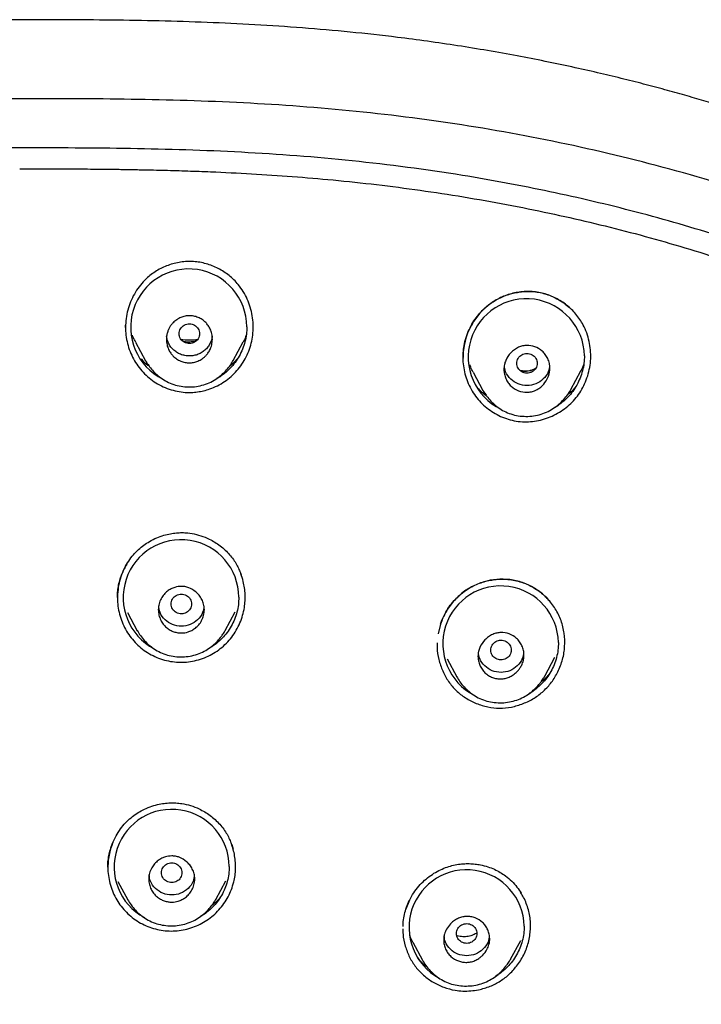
# Model space of a CAD drawing. Header units: millimetres. Extents: x 8 to 1937, y 12 to 2736.
# Tile 78 of 135: x 726 to 753, y 1878 to 1916. Entities that reach past the tile are written whole.
import ezdxf

# ---------------------------------------------------------------- set-up
doc = ezdxf.new("R2010")
doc.units = ezdxf.units.MM

msp = doc.modelspace()

# ---------------------------------------------------------------- linework, layer by layer
at = {"color": 7, "linetype": 'Continuous', "lineweight": 30}
for p, q in [((730.535, 1904.256), (730.531, 1904.353)), ((730.536, 1904.355), (730.539, 1904.263)), ((734.752, 1902.968), (735.141, 1903.697)), ((730.93, 1903.683), (731.316, 1902.959)), ((747.953, 1901.828), (748.346, 1902.565)), ((744.133, 1902.514), (744.515, 1901.797)), ((744.519, 1901.8), (744.515, 1901.807)), ((730.221, 1893.699), (730.22, 1893.833)), ((730.614, 1893.121), (730.998, 1892.4)), ((734.439, 1892.412), (734.828, 1893.14)), ((742.856, 1892.661), (742.766, 1892.286)), ((746.94, 1890.631), (747.334, 1891.369)), ((743.116, 1891.308), (743.497, 1890.594)), ((729.846, 1883.155), (729.851, 1883.365)), ((730.237, 1882.603), (730.621, 1881.884)), ((734.067, 1881.897), (734.456, 1882.625)), ((741.641, 1881.864), (741.506, 1881.514)), ((741.772, 1880.228), (742.152, 1879.516)), ((745.601, 1879.557), (745.995, 1880.296)), ((742.035, 1879.526), (741.97, 1879.599))]:
    msp.add_line(p, q, dxfattribs=at)
for centre, radius, start, end in [((733.01, 1904.274), 2.273, 0.3391, 243.4968), ((746.215, 1903.108), 2.273, 1.1175, 243.9598), ((733.034, 1905.749), 1.975, 260.3156, 279.732), ((746.238, 1904.543), 1.975, 261.5997, 274.5189), ((732.707, 1893.699), 2.262, 0.3811, 242.3916), ((745.211, 1891.891), 2.262, 1.2729, 242.7834), ((732.343, 1883.167), 2.251, 0.3752, 241.6722), ((743.879, 1880.802), 2.253, 1.2597, 241.6579)]:
    msp.add_arc(centre, radius, start, end, dxfattribs=at)
for points, knots in [([(770, 1904.035), (769.953, 1904.082), (769.867, 1904.168), (769.75, 1904.282), (769.653, 1904.376), (769.567, 1904.459), (769.482, 1904.539), (769.354, 1904.66), (769.178, 1904.822), (768.934, 1905.041), (768.659, 1905.283), (768.348, 1905.547), (767.971, 1905.857), (767.52, 1906.214), (766.984, 1906.618), (766.401, 1907.038), (765.793, 1907.454), (765.164, 1907.864), (764.516, 1908.266), (763.826, 1908.673), (763.098, 1909.082), (762.353, 1909.479), (761.614, 1909.854), (760.903, 1910.197), (760.221, 1910.513), (759.568, 1910.803), (758.947, 1911.068), (758.362, 1911.309), (757.814, 1911.527), (757.307, 1911.722), (756.841, 1911.897), (756.416, 1912.052), (756.029, 1912.19), (755.599, 1912.34), (755.099, 1912.51), (754.498, 1912.707), (753.848, 1912.913), (753.149, 1913.125), (752.406, 1913.342), (751.619, 1913.561), (750.789, 1913.782), (749.91, 1914.004), (748.975, 1914.227), (747.985, 1914.449), (746.937, 1914.67), (745.837, 1914.884), (744.696, 1915.088), (743.529, 1915.278), (742.351, 1915.451), (740.948, 1915.634), (739.318, 1915.815), (737.459, 1915.978), (735.596, 1916.101), (733.728, 1916.189), (731.858, 1916.246), (729.984, 1916.278), (728.109, 1916.292), (726.287, 1916.293), (724.517, 1916.291), (722.8, 1916.278), (721.082, 1916.249), (719.365, 1916.199), (717.667, 1916.126), (715.995, 1916.025), (714.354, 1915.896), (712.733, 1915.736), (711.124, 1915.545), (709.526, 1915.321), (707.942, 1915.064), (706.382, 1914.777), (704.848, 1914.461), (703.339, 1914.118), (701.856, 1913.747), (700.527, 1913.385), (699.356, 1913.041), (698.348, 1912.726), (697.383, 1912.407), (696.46, 1912.084), (695.581, 1911.76), (694.83, 1911.469), (694.199, 1911.214), (693.679, 1910.997), (693.177, 1910.781), (692.695, 1910.568), (692.227, 1910.354), (691.76, 1910.135), (691.26, 1909.893), (690.715, 1909.62), (690.125, 1909.313), (689.508, 1908.978), (688.865, 1908.614), (688.199, 1908.218), (687.51, 1907.788), (686.802, 1907.322), (686.164, 1906.876), (685.611, 1906.471), (685.161, 1906.126), (684.747, 1905.796), (684.369, 1905.484), (684.061, 1905.219), (683.814, 1905.002), (683.622, 1904.828), (683.436, 1904.658), (683.243, 1904.476), (683.027, 1904.269), (682.874, 1904.117), (682.793, 1904.036)], [0, 0, 0, 0, 0.002176, 0.003954, 0.005337, 0.00658, 0.007851, 0.009151, 0.012326, 0.015658, 0.019829, 0.024252, 0.028962, 0.03572, 0.042994, 0.050783, 0.059085, 0.066931, 0.075186, 0.083851, 0.092924, 0.10227, 0.111246, 0.119772, 0.127847, 0.135605, 0.142896, 0.14972, 0.156077, 0.161967, 0.167296, 0.172176, 0.176605, 0.180584, 0.18688, 0.1937, 0.201044, 0.208912, 0.217303, 0.226054, 0.235312, 0.245074, 0.255341, 0.266339, 0.277864, 0.289915, 0.30249, 0.315284, 0.328087, 0.3409, 0.360938, 0.380995, 0.401072, 0.421169, 0.441288, 0.461424, 0.481585, 0.501766, 0.520198, 0.538651, 0.557127, 0.575629, 0.594045, 0.611937, 0.629638, 0.647146, 0.664459, 0.681924, 0.699188, 0.716252, 0.733115, 0.74977, 0.766225, 0.782479, 0.794285, 0.805669, 0.816626, 0.827157, 0.837262, 0.84694, 0.853218, 0.859303, 0.865194, 0.870891, 0.876396, 0.881851, 0.88761, 0.894402, 0.901591, 0.909179, 0.917164, 0.925547, 0.934329, 0.943511, 0.953081, 0.959651, 0.965808, 0.97155, 0.976874, 0.981785, 0.984778, 0.987593, 0.990231, 0.992987, 0.996243, 1, 1, 1, 1]), ([(775.421, 1810.937), (775.882, 1812.165), (776.801, 1814.61), (777.784, 1818.38), (778.559, 1822.161), (779.143, 1825.953), (779.629, 1830.139), (779.984, 1834.718), (780.194, 1839.683), (780.289, 1845.231), (780.279, 1851.36), (780.267, 1858.09), (780.164, 1864.839), (779.844, 1871.617), (779.3, 1877.273), (778.63, 1881.796), (777.965, 1885.193), (777.086, 1888.577), (775.93, 1891.922), (774.513, 1894.999), (772.835, 1897.762), (770.942, 1900.177), (768.732, 1902.323), (766.293, 1904.177), (763.711, 1905.775), (760.59, 1907.378), (756.904, 1908.899), (752.654, 1910.268), (748.338, 1911.351), (743.972, 1912.178), (739.571, 1912.746), (735.16, 1913.071), (730.767, 1913.198), (726.396, 1913.208), (722.026, 1913.196), (717.633, 1913.068), (713.222, 1912.746), (708.821, 1912.179), (704.455, 1911.351), (700.139, 1910.27), (695.89, 1908.899), (692.203, 1907.378), (689.082, 1905.776), (686.5, 1904.179), (684.061, 1902.323), (681.851, 1900.179), (679.957, 1897.763), (678.28, 1894.999), (676.862, 1891.922), (675.707, 1888.578), (674.828, 1885.194), (674.162, 1881.796), (673.492, 1877.273), (672.948, 1871.617), (672.629, 1864.839), (672.526, 1858.09), (672.514, 1851.36), (672.504, 1844.78), (672.627, 1838.327), (672.974, 1832.002), (673.552, 1826.543), (674.271, 1821.958), (675.041, 1818.245), (676.015, 1814.544), (676.918, 1812.143), (677.372, 1810.937)], [0, 0, 0, 0, 0.01422, 0.028301, 0.042283, 0.056188, 0.070046, 0.088148, 0.106186, 0.124159, 0.148558, 0.172923, 0.197399, 0.221993, 0.24671, 0.259145, 0.27167, 0.284302, 0.297067, 0.309991, 0.320883, 0.3319, 0.342924, 0.353811, 0.364567, 0.375221, 0.391058, 0.40678, 0.422432, 0.438055, 0.453668, 0.469227, 0.484683, 0.500001, 0.515318, 0.530774, 0.546334, 0.561944, 0.577571, 0.59322, 0.608942, 0.624779, 0.635434, 0.646191, 0.657076, 0.668103, 0.679114, 0.690014, 0.702933, 0.7157, 0.728331, 0.740856, 0.753291, 0.778008, 0.802602, 0.827078, 0.851444, 0.875842, 0.898728, 0.921719, 0.944802, 0.958463, 0.9722, 0.986034, 1, 1, 1, 1]), ([(774.029, 1811.059), (774.405, 1812.046), (775.156, 1814.02), (776.018, 1817.06), (776.732, 1820.13), (777.303, 1823.225), (777.763, 1826.333), (778.197, 1830.046), (778.546, 1834.365), (778.768, 1839.286), (778.869, 1844.431), (778.874, 1849.796), (778.859, 1855.385), (778.801, 1860.977), (778.629, 1866.574), (778.274, 1872.171), (777.771, 1876.823), (777.206, 1880.529), (776.678, 1883.295), (776.02, 1886.039), (775.205, 1888.748), (774.198, 1891.399), (773.069, 1893.752), (771.852, 1895.795), (770.603, 1897.542), (769.188, 1899.168), (767.444, 1900.816), (765.342, 1902.424), (762.891, 1903.956), (760.154, 1905.378), (757.141, 1906.675), (753.864, 1907.831), (750.525, 1908.797), (747.139, 1909.593), (743.434, 1910.284), (739.408, 1910.813), (735.073, 1911.14), (730.734, 1911.272), (726.397, 1911.286), (722.06, 1911.271), (717.719, 1911.138), (713.384, 1910.813), (709.358, 1910.284), (705.653, 1909.594), (702.268, 1908.798), (698.929, 1907.83), (695.653, 1906.674), (692.639, 1905.379), (689.902, 1903.956), (687.451, 1902.424), (685.35, 1900.815), (683.605, 1899.169), (682.192, 1897.542), (680.942, 1895.795), (679.726, 1893.751), (678.596, 1891.399), (677.589, 1888.748), (676.774, 1886.04), (676.116, 1883.295), (675.588, 1880.529), (675.023, 1876.824), (674.52, 1872.171), (674.165, 1866.575), (673.992, 1860.978), (673.935, 1855.385), (673.92, 1849.796), (673.925, 1844.506), (674.019, 1839.51), (674.223, 1834.813), (674.582, 1830.12), (675.062, 1826.021), (675.612, 1822.517), (676.175, 1819.603), (676.868, 1816.712), (677.697, 1813.849), (678.408, 1811.989), (678.764, 1811.059)], [0, 0, 0, 0, 0.011709, 0.0234, 0.035079, 0.046745, 0.058401, 0.070053, 0.08835, 0.106637, 0.124908, 0.145647, 0.166375, 0.187119, 0.207887, 0.228673, 0.249479, 0.259892, 0.270315, 0.28075, 0.291198, 0.301658, 0.31213, 0.319994, 0.327864, 0.335737, 0.343609, 0.354092, 0.364563, 0.37502, 0.38755, 0.400066, 0.41258, 0.425091, 0.437599, 0.45323, 0.468841, 0.484431, 0.499999, 0.515569, 0.531166, 0.546782, 0.562408, 0.574915, 0.587424, 0.599934, 0.612454, 0.624987, 0.635443, 0.645912, 0.656393, 0.664263, 0.672136, 0.680006, 0.687871, 0.698343, 0.708803, 0.71925, 0.729685, 0.740108, 0.750521, 0.771326, 0.792113, 0.81288, 0.833624, 0.854353, 0.875091, 0.892532, 0.909986, 0.927451, 0.944927, 0.955919, 0.966921, 0.977933, 0.988958, 1, 1, 1, 1]), ([(726.396, 1910.466), (726.625, 1910.465), (727.063, 1910.465), (727.693, 1910.464), (728.269, 1910.462), (728.792, 1910.458), (729.26, 1910.454), (729.65, 1910.45), (729.969, 1910.447), (730.229, 1910.443), (730.472, 1910.439), (730.711, 1910.435), (730.951, 1910.431), (731.406, 1910.422), (732.078, 1910.407), (732.968, 1910.381), (734.099, 1910.339), (735.464, 1910.274), (737.061, 1910.168), (738.694, 1910.028), (740.361, 1909.85), (742.062, 1909.631), (743.756, 1909.372), (745.443, 1909.073), (747.093, 1908.742), (748.704, 1908.378), (750.276, 1907.985), (751.838, 1907.554), (753.388, 1907.085), (754.927, 1906.574), (756.368, 1906.049), (757.712, 1905.515), (758.959, 1904.978), (760.188, 1904.405), (761.311, 1903.837), (762.33, 1903.282), (763.247, 1902.747), (764.147, 1902.183), (765.031, 1901.587), (765.897, 1900.954), (766.743, 1900.284), (767.56, 1899.58), (768.341, 1898.84), (769.08, 1898.072), (769.777, 1897.278), (770.433, 1896.459), (771.053, 1895.614), (771.639, 1894.737), (772.192, 1893.83), (772.709, 1892.896), (773.19, 1891.945), (773.636, 1890.98), (774.047, 1890.008), (774.424, 1889.031), (774.771, 1888.049), (775.092, 1887.058), (775.432, 1885.908), (775.702, 1884.92), (775.855, 1884.262), (775.894, 1884.094)], [0, 0, 0, 0, 0.0110513, 0.0212293, 0.0305342, 0.0389664, 0.0465266, 0.0532156, 0.0578605, 0.0619686, 0.0657982, 0.0696552, 0.0735402, 0.0774531, 0.0916549, 0.1061222, 0.1206036, 0.1464566, 0.1723078, 0.1981588, 0.2258553, 0.2535504, 0.2812431, 0.3089358, 0.3366288, 0.3628522, 0.3890714, 0.4152767, 0.4415095, 0.4677809, 0.4940538, 0.5161186, 0.538171, 0.560198, 0.5822256, 0.5995369, 0.6168463, 0.634151, 0.6514527, 0.6690787, 0.6867324, 0.7044247, 0.7220683, 0.7396734, 0.7569541, 0.7742324, 0.7915163, 0.8088214, 0.8264774, 0.8441787, 0.8618289, 0.8794412, 0.8970445, 0.9143325, 0.9316257, 0.9489269, 0.9662373, 0.9914357, 1, 1, 1, 1]), ([(735.523, 1904.043), (735.529, 1904.155), (735.541, 1904.381), (735.503, 1904.718), (735.425, 1905.049), (735.306, 1905.366), (735.148, 1905.665), (734.968, 1905.917), (734.778, 1906.124), (734.589, 1906.292), (734.383, 1906.44), (734.163, 1906.567), (733.932, 1906.672), (733.692, 1906.754), (733.445, 1906.81), (733.195, 1906.84), (732.943, 1906.842), (732.692, 1906.818), (732.444, 1906.767), (732.202, 1906.692), (731.969, 1906.594), (731.747, 1906.473), (731.538, 1906.33), (731.324, 1906.149), (731.114, 1905.921), (730.919, 1905.643), (730.761, 1905.342), (730.642, 1905.023), (730.561, 1904.693), (730.544, 1904.468), (730.536, 1904.355)], [0, 0, 0, 0, 0.041683, 0.083498, 0.125374, 0.167206, 0.208893, 0.250385, 0.281498, 0.312716, 0.344015, 0.375349, 0.406667, 0.437917, 0.469068, 0.500113, 0.531133, 0.562218, 0.593375, 0.624585, 0.655813, 0.68702, 0.718175, 0.749265, 0.790791, 0.832559, 0.874489, 0.916454, 0.958321, 1, 1, 1, 1]), ([(743.793, 1903.623), (743.821, 1903.732), (743.875, 1903.945), (744.005, 1904.244), (744.16, 1904.516), (744.34, 1904.759), (744.538, 1904.972), (744.749, 1905.154), (744.969, 1905.304), (745.194, 1905.425), (745.42, 1905.519), (745.643, 1905.588), (745.86, 1905.635), (746.1, 1905.666), (746.358, 1905.673), (746.63, 1905.649), (746.882, 1905.597), (747.144, 1905.513), (747.413, 1905.389), (747.676, 1905.228), (747.828, 1905.1), (747.901, 1905.038)], [0, 0, 0, 0, 0.063798, 0.125409, 0.184819, 0.241992, 0.296918, 0.349626, 0.400191, 0.448643, 0.494974, 0.539182, 0.581258, 0.621195, 0.677084, 0.72823, 0.776388, 0.82368, 0.885222, 0.945121, 1, 1, 1, 1]), ([(748.615, 1902.367), (748.645, 1902.477), (748.705, 1902.697), (748.739, 1903.038), (748.731, 1903.38), (748.679, 1903.718), (748.584, 1904.046), (748.458, 1904.332), (748.313, 1904.576), (748.159, 1904.78), (747.986, 1904.966), (747.795, 1905.135), (747.587, 1905.283), (747.366, 1905.409), (747.132, 1905.513), (746.89, 1905.592), (746.64, 1905.644), (746.386, 1905.668), (746.131, 1905.665), (745.878, 1905.637), (745.628, 1905.583), (745.385, 1905.504), (745.151, 1905.402), (744.928, 1905.276), (744.72, 1905.127), (744.528, 1904.958), (744.354, 1904.77), (744.181, 1904.543), (744.021, 1904.272), (743.881, 1903.958), (743.825, 1903.736), (743.796, 1903.625)], [0, 0, 0, 0, 0.041793, 0.083549, 0.125301, 0.16704, 0.208747, 0.250432, 0.281666, 0.312854, 0.344032, 0.375216, 0.406405, 0.437598, 0.468797, 0.500023, 0.531213, 0.56234, 0.593463, 0.624604, 0.655769, 0.686949, 0.718135, 0.749327, 0.780517, 0.811728, 0.842995, 0.874323, 0.916162, 0.958061, 1, 1, 1, 1]), ([(733.934, 1903.801), (733.933, 1903.762), (733.93, 1903.687), (733.909, 1903.579), (733.88, 1903.482), (733.834, 1903.372), (733.768, 1903.26), (733.694, 1903.171), (733.64, 1903.118), (733.604, 1903.087), (733.567, 1903.057), (733.492, 1903.004), (733.373, 1902.94), (733.205, 1902.888), (733.033, 1902.87), (732.861, 1902.887), (732.692, 1902.939), (732.531, 1903.025), (732.42, 1903.118), (732.347, 1903.199), (732.303, 1903.257), (732.26, 1903.325), (732.204, 1903.431), (732.163, 1903.552), (732.139, 1903.686), (732.133, 1903.789), (732.138, 1903.882), (732.149, 1903.959), (732.164, 1904.03), (732.183, 1904.091), (732.204, 1904.15), (732.228, 1904.203), (732.256, 1904.258), (732.288, 1904.31), (732.321, 1904.358), (732.356, 1904.403), (732.403, 1904.454), (732.462, 1904.509), (732.561, 1904.583), (732.693, 1904.655), (732.862, 1904.708), (733.034, 1904.726), (733.207, 1904.709), (733.376, 1904.657), (733.537, 1904.572), (733.65, 1904.478), (733.723, 1904.395), (733.769, 1904.335), (733.812, 1904.267), (733.866, 1904.161), (733.907, 1904.04), (733.931, 1903.908), (733.933, 1903.838), (733.934, 1903.801)], [0, 0, 0, 0, 0.020527, 0.039691, 0.057374, 0.073662, 0.102301, 0.125316, 0.133722, 0.142083, 0.150364, 0.158531, 0.190277, 0.220879, 0.25028, 0.280186, 0.311026, 0.342585, 0.37518, 0.386825, 0.399628, 0.413655, 0.428737, 0.462233, 0.48071, 0.500207, 0.515971, 0.529626, 0.54108, 0.554274, 0.562735, 0.573953, 0.584832, 0.595357, 0.605586, 0.61555, 0.625261, 0.641839, 0.658039, 0.68982, 0.720434, 0.750202, 0.780058, 0.810892, 0.842599, 0.875076, 0.887283, 0.900503, 0.91462, 0.929685, 0.962915, 0.980911, 1, 1, 1, 1]), ([(730.536, 1904.355), (730.536, 1904.248), (730.537, 1904.033), (730.589, 1903.712), (730.679, 1903.398), (730.806, 1903.097), (730.969, 1902.816), (731.166, 1902.56), (731.394, 1902.331), (731.652, 1902.133), (731.935, 1901.97), (732.236, 1901.843), (732.55, 1901.757), (732.844, 1901.719), (733.112, 1901.714), (733.354, 1901.736), (733.594, 1901.782), (733.856, 1901.86), (734.133, 1901.976), (734.414, 1902.14), (734.67, 1902.338), (734.899, 1902.568), (735.096, 1902.826), (735.26, 1903.109), (735.389, 1903.409), (735.481, 1903.722), (735.509, 1903.936), (735.523, 1904.043)], [0, 0, 0, 0, 0.041446, 0.082846, 0.124855, 0.167005, 0.208416, 0.249783, 0.291355, 0.332769, 0.374737, 0.416863, 0.458288, 0.499717, 0.53067, 0.561635, 0.592917, 0.624808, 0.666739, 0.70819, 0.749841, 0.791268, 0.83271, 0.874857, 0.916949, 0.958441, 1, 1, 1, 1]), ([(732.634, 1904.013), (732.637, 1903.979), (732.643, 1903.912), (732.685, 1903.818), (732.748, 1903.737), (732.833, 1903.675), (732.93, 1903.636), (733.035, 1903.622), (733.139, 1903.636), (733.237, 1903.675), (733.321, 1903.737), (733.385, 1903.819), (733.425, 1903.913), (733.439, 1904.014), (733.425, 1904.115), (733.384, 1904.209), (733.321, 1904.29), (733.236, 1904.352), (733.139, 1904.391), (733.034, 1904.404), (732.93, 1904.39), (732.832, 1904.351), (732.748, 1904.29), (732.685, 1904.208), (732.643, 1904.114), (732.637, 1904.047), (732.634, 1904.013)], [0, 0, 0, 0, 0.041659, 0.083341, 0.125, 0.166659, 0.208341, 0.25, 0.291659, 0.333341, 0.375, 0.416659, 0.458341, 0.5, 0.541659, 0.583341, 0.625, 0.666659, 0.708341, 0.75, 0.791659, 0.833341, 0.875, 0.916659, 0.958341, 1, 1, 1, 1]), ([(735.283, 1904.287), (735.28, 1904.188), (735.273, 1903.99), (735.213, 1903.696), (735.119, 1903.411), (734.991, 1903.139), (734.83, 1902.888), (734.638, 1902.66), (734.417, 1902.462), (734.236, 1902.328), (734.124, 1902.273), (734.101, 1902.261)], [0, 0, 0, 0, 0.120796, 0.241522, 0.364215, 0.486449, 0.606814, 0.727357, 0.847986, 0.968341, 1, 1, 1, 1]), ([(730.934, 1903.684), (730.899, 1903.746), (730.85, 1903.832), (730.819, 1903.926), (730.81, 1903.953)], [0, 0, 0, 0, 0.708719, 1, 1, 1, 1]), ([(733.925, 1903.925), (733.923, 1903.898), (733.918, 1903.814), (733.87, 1903.679), (733.788, 1903.528), (733.675, 1903.395), (733.538, 1903.286), (733.382, 1903.206), (733.212, 1903.155), (733.035, 1903.139), (732.859, 1903.155), (732.689, 1903.205), (732.532, 1903.285), (732.395, 1903.394), (732.281, 1903.526), (732.199, 1903.678), (732.152, 1903.812), (732.146, 1903.894), (732.144, 1903.92)], [0, 0, 0, 0, 0.03191, 0.09874, 0.165847, 0.232779, 0.299779, 0.366784, 0.433754, 0.500731, 0.567799, 0.634639, 0.701831, 0.768586, 0.835762, 0.902548, 0.969875, 1, 1, 1, 1]), ([(733.321, 1903.745), (733.315, 1903.742), (733.28, 1903.726), (733.208, 1903.71), (733.107, 1903.691), (732.998, 1903.685), (732.891, 1903.69), (732.823, 1903.704), (732.792, 1903.711)], [0, 0, 0, 0, 0.036429, 0.215811, 0.40615, 0.60815, 0.822511, 1, 1, 1, 1]), ([(735.258, 1903.959), (735.228, 1903.878), (735.194, 1903.788), (735.144, 1903.706), (735.139, 1903.698)], [0, 0, 0, 0, 0.898632, 1, 1, 1, 1]), ([(743.796, 1903.625), (743.776, 1903.518), (743.742, 1903.343), (743.74, 1903.164), (743.739, 1903.094)], [0, 0, 0, 0, 0.607477, 1, 1, 1, 1]), ([(743.74, 1903.05), (743.741, 1903.146), (743.744, 1903.338), (743.776, 1903.528), (743.793, 1903.623)], [0, 0, 0, 0, 0.498533, 1, 1, 1, 1]), ([(747.138, 1902.653), (747.129, 1902.56), (747.112, 1902.39), (746.985, 1902.138), (746.84, 1901.973), (746.691, 1901.862), (746.572, 1901.794), (746.416, 1901.739), (746.189, 1901.71), (745.902, 1901.762), (745.653, 1901.916), (745.498, 1902.096), (745.409, 1902.258), (745.352, 1902.438), (745.332, 1902.624), (745.352, 1902.806), (745.425, 1903.031), (745.595, 1903.286), (745.843, 1903.466), (746.067, 1903.543), (746.283, 1903.569), (746.557, 1903.522), (746.803, 1903.379), (746.963, 1903.204), (747.059, 1903.041), (747.125, 1902.854), (747.134, 1902.721), (747.138, 1902.653)], [0, 0, 0, 0, 0.049059, 0.089776, 0.146866, 0.163313, 0.188007, 0.21912, 0.24971, 0.308435, 0.369503, 0.401036, 0.433446, 0.466606, 0.500407, 0.531782, 0.562869, 0.624964, 0.690182, 0.720499, 0.749474, 0.804612, 0.864455, 0.896401, 0.929557, 0.96417, 1, 1, 1, 1]), ([(731.149, 1903.028), (731.151, 1903.025), (731.226, 1902.933), (731.33, 1902.839), (731.44, 1902.762), (731.456, 1902.751)], [0, 0, 0, 0, 0.028048, 0.85919, 1, 1, 1, 1]), ([(731.314, 1902.966), (731.324, 1902.947), (731.347, 1902.908), (731.391, 1902.841), (731.446, 1902.763), (731.537, 1902.642), (731.673, 1902.488), (731.868, 1902.317), (732.094, 1902.166), (732.352, 1902.045), (732.634, 1901.965), (732.932, 1901.928), (733.234, 1901.936), (733.529, 1901.989), (733.811, 1902.088), (734.07, 1902.229), (734.297, 1902.401), (734.487, 1902.59), (734.64, 1902.779), (734.717, 1902.911), (734.753, 1902.973)], [0, 0, 0, 0, 0.017002, 0.036493, 0.059013, 0.08497, 0.143437, 0.204933, 0.269122, 0.335842, 0.405735, 0.476906, 0.548077, 0.618885, 0.689091, 0.758839, 0.827497, 0.890765, 0.948196, 1, 1, 1, 1]), ([(734.621, 1902.765), (734.706, 1902.834), (734.818, 1902.923), (734.91, 1903.033), (734.932, 1903.06)], [0, 0, 0, 0, 0.7601399, 1, 1, 1, 1]), ([(743.739, 1903.072), (743.737, 1903.044), (743.731, 1902.912), (743.76, 1902.675), (743.828, 1902.366), (743.941, 1902.064), (744.089, 1901.775), (744.27, 1901.506), (744.483, 1901.268), (744.726, 1901.061), (744.994, 1900.885), (745.282, 1900.745), (745.585, 1900.644), (745.899, 1900.582), (746.219, 1900.563), (746.537, 1900.588), (746.851, 1900.653), (747.154, 1900.757), (747.443, 1900.9), (747.713, 1901.075), (747.957, 1901.279), (748.17, 1901.511), (748.352, 1901.771), (748.505, 1902.057), (748.577, 1902.263), (748.615, 1902.367)], [0, 0, 0, 0, 0.0118028, 0.0557362, 0.099867, 0.1449333, 0.1916553, 0.2366829, 0.281233, 0.3261209, 0.3713308, 0.4159883, 0.4608378, 0.5060271, 0.5506615, 0.5955001, 0.6403625, 0.6850978, 0.7303572, 0.7758106, 0.8201216, 0.8639791, 0.9081043, 0.9532167, 1, 1, 1, 1]), ([(745.838, 1902.858), (745.841, 1902.825), (745.847, 1902.757), (745.889, 1902.663), (745.952, 1902.582), (746.037, 1902.52), (746.134, 1902.482), (746.239, 1902.468), (746.343, 1902.482), (746.441, 1902.521), (746.525, 1902.583), (746.589, 1902.664), (746.629, 1902.758), (746.643, 1902.859), (746.629, 1902.96), (746.588, 1903.054), (746.524, 1903.135), (746.44, 1903.197), (746.343, 1903.236), (746.238, 1903.25), (746.133, 1903.236), (746.036, 1903.197), (745.952, 1903.135), (745.888, 1903.054), (745.847, 1902.96), (745.841, 1902.892), (745.838, 1902.858)], [0, 0, 0, 0, 0.041659, 0.083341, 0.125, 0.166659, 0.208341, 0.25, 0.291659, 0.333341, 0.375, 0.416659, 0.458341, 0.5, 0.541659, 0.583341, 0.625, 0.666659, 0.708341, 0.75, 0.791659, 0.833341, 0.875, 0.916659, 0.958341, 1, 1, 1, 1]), ([(748.487, 1903.153), (748.484, 1903.054), (748.477, 1902.857), (748.417, 1902.563), (748.323, 1902.278), (748.195, 1902.007), (748.034, 1901.756), (747.843, 1901.528), (747.623, 1901.329), (747.446, 1901.196), (747.337, 1901.141), (747.317, 1901.131)], [0, 0, 0, 0, 0.121105, 0.242253, 0.36556, 0.488194, 0.609021, 0.730033, 0.851281, 0.972134, 1, 1, 1, 1]), ([(744.136, 1902.516), (744.102, 1902.577), (744.052, 1902.666), (744.02, 1902.762), (744.01, 1902.792)], [0, 0, 0, 0, 0.6960226, 1, 1, 1, 1]), ([(747.124, 1902.785), (747.113, 1902.697), (747.09, 1902.494), (746.887, 1902.231), (746.595, 1902.03), (746.239, 1901.969), (745.883, 1902.029), (745.59, 1902.23), (745.388, 1902.49), (745.365, 1902.691), (745.355, 1902.777)], [0, 0, 0, 0, 0.103333, 0.235892, 0.368723, 0.501331, 0.634215, 0.76669, 0.8998, 1, 1, 1, 1]), ([(746.574, 1902.653), (746.537, 1902.635), (746.461, 1902.597), (746.34, 1902.562), (746.22, 1902.542), (746.11, 1902.537), (746.041, 1902.543), (746.009, 1902.546)], [0, 0, 0, 0, 0.21045, 0.435398, 0.642645, 0.831142, 1, 1, 1, 1]), ([(748.461, 1902.819), (748.429, 1902.735), (748.396, 1902.648), (748.347, 1902.568), (748.345, 1902.565)], [0, 0, 0, 0, 0.96162, 1, 1, 1, 1]), ([(744.337, 1901.879), (744.363, 1901.85), (744.446, 1901.757), (744.555, 1901.659), (744.642, 1901.597), (744.659, 1901.585)], [0, 0, 0, 0, 0.267541, 0.857689, 1, 1, 1, 1]), ([(744.512, 1901.806), (744.522, 1901.788), (744.544, 1901.749), (744.589, 1901.682), (744.643, 1901.605), (744.734, 1901.485), (744.869, 1901.331), (745.064, 1901.161), (745.289, 1901.011), (745.546, 1900.892), (745.828, 1900.813), (746.125, 1900.777), (746.425, 1900.786), (746.72, 1900.84), (747.001, 1900.938), (747.26, 1901.079), (747.488, 1901.25), (747.68, 1901.439), (747.837, 1901.633), (747.916, 1901.768), (747.954, 1901.833)], [0, 0, 0, 0, 0.016668, 0.035849, 0.058105, 0.083855, 0.142158, 0.20353, 0.267599, 0.334183, 0.403836, 0.474717, 0.545558, 0.616062, 0.686051, 0.755566, 0.82404, 0.887738, 0.946314, 1, 1, 1, 1]), ([(747.837, 1901.643), (747.914, 1901.704), (748.021, 1901.791), (748.11, 1901.896), (748.136, 1901.927)], [0, 0, 0, 0, 0.713568, 1, 1, 1, 1]), ([(730.22, 1893.833), (730.227, 1893.915), (730.241, 1894.077), (730.292, 1894.312), (730.371, 1894.572), (730.489, 1894.847), (730.652, 1895.126), (730.837, 1895.37), (731.037, 1895.578), (731.249, 1895.751), (731.487, 1895.906), (731.748, 1896.036), (732.025, 1896.135), (732.283, 1896.198), (732.522, 1896.231), (732.748, 1896.241), (733.01, 1896.228), (733.314, 1896.174), (733.615, 1896.076), (733.872, 1895.958), (734.087, 1895.833), (734.293, 1895.685), (734.483, 1895.516), (734.65, 1895.333), (734.79, 1895.142), (734.905, 1894.949), (734.995, 1894.764), (735.041, 1894.641), (735.062, 1894.585)], [0, 0, 0, 0, 0.03589, 0.070896, 0.10498, 0.154243, 0.20115, 0.245586, 0.287514, 0.327076, 0.364531, 0.411099, 0.453701, 0.49224, 0.526676, 0.558535, 0.590937, 0.640882, 0.692617, 0.728086, 0.764273, 0.801127, 0.838526, 0.874797, 0.909298, 0.942175, 0.973437, 1, 1, 1, 1]), ([(730.589, 1895.006), (730.554, 1894.944), (730.461, 1894.783), (730.35, 1894.505), (730.258, 1894.176), (730.236, 1893.95), (730.225, 1893.837)], [0, 0, 0, 0, 0.172875, 0.449377, 0.725311, 1, 1, 1, 1]), ([(735.188, 1893.316), (735.199, 1893.4), (735.22, 1893.568), (735.219, 1893.823), (735.195, 1894.077), (735.143, 1894.347), (735.081, 1894.527), (735.046, 1894.626)], [0, 0, 0, 0, 0.1902007, 0.3809722, 0.5722528, 0.7638347, 1, 1, 1, 1]), ([(733.62, 1893.23), (733.614, 1893.153), (733.603, 1893.005), (733.523, 1892.803), (733.412, 1892.636), (733.277, 1892.507), (733.133, 1892.414), (732.95, 1892.338), (732.761, 1892.306), (732.574, 1892.321), (732.426, 1892.358), (732.277, 1892.425), (732.134, 1892.523), (732.007, 1892.655), (731.905, 1892.82), (731.836, 1893.012), (731.815, 1893.191), (731.826, 1893.339), (731.855, 1893.486), (731.92, 1893.653), (732.033, 1893.821), (732.169, 1893.949), (732.313, 1894.04), (732.494, 1894.114), (732.68, 1894.145), (732.865, 1894.129), (733.066, 1894.074), (733.26, 1893.957), (733.423, 1893.787), (733.528, 1893.627), (733.604, 1893.438), (733.615, 1893.3), (733.62, 1893.23)], [0, 0, 0, 0, 0.040657, 0.078428, 0.113673, 0.146262, 0.176226, 0.20371, 0.250633, 0.27569, 0.302481, 0.331085, 0.361514, 0.393594, 0.427681, 0.463516, 0.501142, 0.522096, 0.542312, 0.580591, 0.615943, 0.64866, 0.67848, 0.705631, 0.751471, 0.776388, 0.803184, 0.861504, 0.893397, 0.927171, 0.962758, 1, 1, 1, 1]), ([(742.853, 1892.657), (742.893, 1892.765), (742.973, 1892.976), (743.142, 1893.265), (743.334, 1893.522), (743.548, 1893.745), (743.776, 1893.934), (744.014, 1894.09), (744.258, 1894.212), (744.501, 1894.303), (744.741, 1894.366), (744.974, 1894.404), (745.197, 1894.42), (745.44, 1894.416), (745.697, 1894.387), (745.965, 1894.325), (746.212, 1894.237), (746.445, 1894.124), (746.664, 1893.988), (746.866, 1893.829), (747.032, 1893.672), (747.122, 1893.562), (747.158, 1893.518)], [0, 0, 0, 0, 0.0643379, 0.1262822, 0.1858942, 0.2431919, 0.298196, 0.3509544, 0.4015396, 0.4498554, 0.495907, 0.5397287, 0.5813358, 0.6207373, 0.6757097, 0.7258281, 0.774198, 0.8226159, 0.8709484, 0.9192624, 0.9676005, 1, 1, 1, 1]), ([(747.45, 1890.797), (747.518, 1890.956), (747.653, 1891.274), (747.73, 1891.789), (747.712, 1892.304), (747.589, 1892.806), (747.362, 1893.269), (747.045, 1893.675), (746.652, 1894.009), (746.197, 1894.256), (745.699, 1894.398), (745.183, 1894.433), (744.67, 1894.363), (744.18, 1894.191), (743.737, 1893.92), (743.359, 1893.564), (743.049, 1893.143), (742.92, 1892.822), (742.856, 1892.661)], [0, 0, 0, 0, 0.062804, 0.125346, 0.187783, 0.250268, 0.312721, 0.375065, 0.437437, 0.500009, 0.562543, 0.624856, 0.687147, 0.749527, 0.811955, 0.874452, 0.937117, 1, 1, 1, 1]), ([(730.225, 1893.837), (730.222, 1893.732), (730.217, 1893.521), (730.261, 1893.205), (730.342, 1892.895), (730.459, 1892.597), (730.612, 1892.317), (730.799, 1892.061), (731.017, 1891.83), (731.265, 1891.628), (731.537, 1891.46), (731.829, 1891.325), (732.134, 1891.23), (732.447, 1891.176), (732.765, 1891.162), (733.084, 1891.191), (733.397, 1891.262), (733.7, 1891.371), (733.985, 1891.517), (734.248, 1891.697), (734.487, 1891.908), (734.696, 1892.149), (734.874, 1892.416), (735.018, 1892.703), (735.127, 1893.003), (735.168, 1893.212), (735.188, 1893.316)], [0, 0, 0, 0, 0.04146, 0.08285, 0.124825, 0.167007, 0.208437, 0.249786, 0.291383, 0.332801, 0.374738, 0.416816, 0.458261, 0.499754, 0.541095, 0.582538, 0.624792, 0.666588, 0.708059, 0.749867, 0.791259, 0.832681, 0.874822, 0.916738, 0.958249, 1, 1, 1, 1]), ([(732.32, 1893.447), (732.323, 1893.414), (732.328, 1893.346), (732.37, 1893.252), (732.434, 1893.171), (732.518, 1893.109), (732.616, 1893.071), (732.72, 1893.057), (732.825, 1893.071), (732.922, 1893.11), (733.006, 1893.171), (733.07, 1893.253), (733.11, 1893.347), (733.125, 1893.448), (733.11, 1893.549), (733.07, 1893.643), (733.006, 1893.724), (732.922, 1893.786), (732.824, 1893.825), (732.72, 1893.839), (732.615, 1893.825), (732.518, 1893.786), (732.433, 1893.724), (732.37, 1893.643), (732.328, 1893.548), (732.323, 1893.481), (732.32, 1893.447)], [0, 0, 0, 0, 0.041659, 0.083341, 0.125, 0.166659, 0.208341, 0.25, 0.291659, 0.333341, 0.375, 0.416659, 0.458341, 0.5, 0.541659, 0.583341, 0.625, 0.666659, 0.708341, 0.75, 0.791659, 0.833341, 0.875, 0.916659, 0.958341, 1, 1, 1, 1]), ([(734.969, 1893.714), (734.965, 1893.615), (734.958, 1893.418), (734.898, 1893.127), (734.803, 1892.844), (734.674, 1892.575), (734.512, 1892.326), (734.32, 1892.101), (734.099, 1891.905), (733.92, 1891.774), (733.811, 1891.72), (733.79, 1891.71)], [0, 0, 0, 0, 0.121234, 0.242349, 0.365399, 0.487877, 0.60862, 0.729688, 0.850586, 0.971313, 1, 1, 1, 1]), ([(733.603, 1893.362), (733.593, 1893.278), (733.569, 1893.079), (733.369, 1892.819), (733.077, 1892.619), (732.721, 1892.558), (732.365, 1892.618), (732.072, 1892.819), (731.869, 1893.082), (731.845, 1893.285), (731.835, 1893.373)], [0, 0, 0, 0, 0.098824, 0.231618, 0.364679, 0.497521, 0.630632, 0.763337, 0.89667, 1, 1, 1, 1]), ([(730.995, 1892.408), (731.035, 1892.341), (731.118, 1892.201), (731.281, 1892.005), (731.478, 1891.817), (731.709, 1891.649), (731.969, 1891.515), (732.249, 1891.424), (732.542, 1891.377), (732.84, 1891.374), (733.136, 1891.416), (733.417, 1891.5), (733.673, 1891.623), (733.897, 1891.775), (734.09, 1891.946), (734.224, 1892.1), (734.313, 1892.219), (734.367, 1892.296), (734.41, 1892.363), (734.432, 1892.401), (734.442, 1892.418)], [0, 0, 0, 0, 0.055542, 0.115551, 0.180047, 0.248522, 0.317482, 0.386644, 0.456549, 0.526984, 0.597655, 0.667404, 0.734143, 0.79797, 0.858917, 0.916862, 0.94254, 0.964656, 0.983623, 1, 1, 1, 1]), ([(746.124, 1891.44), (746.123, 1891.417), (746.122, 1891.367), (746.106, 1891.25), (746.062, 1891.108), (745.986, 1890.968), (745.916, 1890.873), (745.85, 1890.799), (745.783, 1890.736), (745.707, 1890.678), (745.628, 1890.628), (745.522, 1890.576), (745.389, 1890.532), (745.223, 1890.512), (745.056, 1890.525), (744.889, 1890.571), (744.733, 1890.649), (744.593, 1890.757), (744.478, 1890.893), (744.391, 1891.051), (744.337, 1891.226), (744.318, 1891.407), (744.337, 1891.586), (744.411, 1891.81), (744.549, 1892.014), (744.734, 1892.172), (744.893, 1892.262), (745.056, 1892.317), (745.274, 1892.344), (745.552, 1892.296), (745.8, 1892.148), (745.958, 1891.973), (746.05, 1891.813), (746.112, 1891.633), (746.12, 1891.505), (746.124, 1891.44)], [0, 0, 0, 0, 0.0123149, 0.0269271, 0.062629, 0.0903792, 0.1111931, 0.1250339, 0.1426152, 0.159648, 0.1760447, 0.1919531, 0.2219731, 0.2498389, 0.2800086, 0.3105748, 0.3413025, 0.372496, 0.4038726, 0.4357825, 0.4681368, 0.5007913, 0.532058, 0.5630815, 0.6251628, 0.6592078, 0.6913781, 0.7214627, 0.7497957, 0.8071811, 0.8677515, 0.8995068, 0.9320258, 0.9656071, 1, 1, 1, 1]), ([(742.732, 1891.931), (742.727, 1891.867), (742.711, 1891.648), (742.78, 1891.272), (742.932, 1890.824), (743.161, 1890.41), (743.462, 1890.052), (743.83, 1889.764), (744.252, 1889.549), (744.704, 1889.408), (745.17, 1889.359), (745.639, 1889.405), (746.094, 1889.542), (746.522, 1889.751), (746.897, 1890.033), (747.217, 1890.382), (747.371, 1890.657), (747.45, 1890.797)], [0, 0, 0, 0, 0.0285587, 0.0968673, 0.1678681, 0.2384283, 0.3063644, 0.3743807, 0.4451592, 0.5155213, 0.5834704, 0.6516101, 0.7224834, 0.7927856, 0.8608321, 0.9290804, 1, 1, 1, 1]), ([(744.824, 1891.644), (744.827, 1891.61), (744.832, 1891.543), (744.875, 1891.449), (744.938, 1891.368), (745.022, 1891.306), (745.12, 1891.267), (745.224, 1891.253), (745.329, 1891.267), (745.426, 1891.306), (745.511, 1891.368), (745.574, 1891.449), (745.615, 1891.544), (745.629, 1891.645), (745.614, 1891.746), (745.574, 1891.84), (745.51, 1891.921), (745.426, 1891.983), (745.328, 1892.021), (745.224, 1892.035), (745.119, 1892.021), (745.022, 1891.982), (744.937, 1891.921), (744.874, 1891.839), (744.832, 1891.745), (744.827, 1891.678), (744.824, 1891.644)], [0, 0, 0, 0, 0.041659, 0.083341, 0.125, 0.166659, 0.208341, 0.25, 0.291659, 0.333341, 0.375, 0.416659, 0.458341, 0.5, 0.541659, 0.583341, 0.625, 0.666659, 0.708341, 0.75, 0.791659, 0.833341, 0.875, 0.916659, 0.958341, 1, 1, 1, 1]), ([(747.473, 1891.941), (747.469, 1891.843), (747.462, 1891.647), (747.402, 1891.355), (747.307, 1891.073), (747.178, 1890.804), (747.017, 1890.555), (746.825, 1890.329), (746.605, 1890.132), (746.437, 1890.005), (746.338, 1889.955), (746.326, 1889.949)], [0, 0, 0, 0, 0.122702, 0.245377, 0.370146, 0.49412, 0.616437, 0.739159, 0.861796, 0.984125, 1, 1, 1, 1]), ([(746.11, 1891.573), (746.099, 1891.483), (746.076, 1891.28), (745.873, 1891.016), (745.581, 1890.816), (745.225, 1890.755), (744.869, 1890.815), (744.576, 1891.015), (744.375, 1891.275), (744.351, 1891.475), (744.341, 1891.56)], [0, 0, 0, 0, 0.104038, 0.23662, 0.369467, 0.502098, 0.634995, 0.76749, 0.900615, 1, 1, 1, 1]), ([(743.493, 1890.604), (743.532, 1890.537), (743.615, 1890.397), (743.778, 1890.201), (743.976, 1890.014), (744.206, 1889.849), (744.465, 1889.716), (744.745, 1889.628), (745.036, 1889.583), (745.333, 1889.582), (745.628, 1889.624), (745.908, 1889.709), (746.163, 1889.832), (746.387, 1889.983), (746.581, 1890.153), (746.716, 1890.306), (746.807, 1890.426), (746.862, 1890.506), (746.908, 1890.576), (746.931, 1890.617), (746.942, 1890.637)], [0, 0, 0, 0, 0.055284, 0.115093, 0.179415, 0.247744, 0.316591, 0.385554, 0.455137, 0.525189, 0.595479, 0.664982, 0.731566, 0.795181, 0.855903, 0.913689, 0.939665, 0.962452, 0.982413, 1, 1, 1, 1]), ([(747.103, 1890.699), (747.079, 1890.671), (746.996, 1890.572), (746.885, 1890.467), (746.792, 1890.397), (746.773, 1890.383)], [0, 0, 0, 0, 0.2396649, 0.847108, 1, 1, 1, 1]), ([(729.851, 1883.365), (729.86, 1883.447), (729.88, 1883.61), (729.939, 1883.846), (730.028, 1884.105), (730.158, 1884.378), (730.334, 1884.653), (730.532, 1884.891), (730.745, 1885.092), (730.969, 1885.256), (731.217, 1885.401), (731.488, 1885.52), (731.773, 1885.606), (732.037, 1885.655), (732.281, 1885.675), (732.512, 1885.672), (732.779, 1885.644), (733.085, 1885.572), (733.385, 1885.456), (733.638, 1885.322), (733.847, 1885.183), (734.045, 1885.021), (734.225, 1884.84), (734.381, 1884.646), (734.508, 1884.447), (734.609, 1884.248), (734.688, 1884.054), (734.727, 1883.925), (734.746, 1883.862)], [0, 0, 0, 0, 0.035925, 0.070909, 0.104932, 0.154071, 0.200859, 0.24522, 0.28715, 0.326753, 0.364171, 0.410626, 0.453116, 0.491594, 0.52605, 0.558029, 0.590678, 0.640993, 0.69282, 0.728229, 0.764292, 0.80099, 0.838238, 0.87428, 0.90843, 0.940767, 0.971294, 1, 1, 1, 1]), ([(730.041, 1884.116), (730.011, 1884.037), (729.949, 1883.877), (729.886, 1883.627), (729.866, 1883.456), (729.855, 1883.371)], [0, 0, 0, 0, 0.331816, 0.6662347, 1, 1, 1, 1]), ([(734.771, 1882.579), (734.789, 1882.663), (734.825, 1882.83), (734.845, 1883.086), (734.84, 1883.344), (734.809, 1883.599), (734.756, 1883.847), (734.7, 1884.005), (734.673, 1884.082)], [0, 0, 0, 0, 0.167266, 0.334967, 0.503105, 0.671533, 0.840021, 1, 1, 1, 1]), ([(729.855, 1883.371), (729.85, 1883.268), (729.839, 1883.063), (729.872, 1882.754), (729.942, 1882.45), (730.047, 1882.156), (730.188, 1881.879), (730.361, 1881.622), (730.565, 1881.389), (730.799, 1881.183), (731.058, 1881.008), (731.336, 1880.864), (731.629, 1880.757), (731.933, 1880.688), (732.243, 1880.656), (732.556, 1880.666), (732.865, 1880.715), (733.167, 1880.801), (733.455, 1880.924), (733.725, 1881.08), (733.975, 1881.268), (734.198, 1881.487), (734.392, 1881.732), (734.554, 1881.998), (734.685, 1882.28), (734.742, 1882.479), (734.771, 1882.579)], [0, 0, 0, 0, 0.041457, 0.082861, 0.12486, 0.167017, 0.208471, 0.249866, 0.291536, 0.33296, 0.374814, 0.416868, 0.458338, 0.499871, 0.541443, 0.58289, 0.624898, 0.666653, 0.70815, 0.750025, 0.79156, 0.83301, 0.875043, 0.916707, 0.95815, 1, 1, 1, 1]), ([(733.246, 1882.699), (733.244, 1882.66), (733.241, 1882.581), (733.21, 1882.433), (733.144, 1882.267), (733.028, 1882.1), (732.891, 1881.974), (732.746, 1881.886), (732.567, 1881.814), (732.382, 1881.785), (732.197, 1881.8), (732.046, 1881.838), (731.897, 1881.905), (731.754, 1882.003), (731.629, 1882.135), (731.528, 1882.297), (731.461, 1882.485), (731.441, 1882.661), (731.451, 1882.809), (731.482, 1882.958), (731.55, 1883.126), (731.667, 1883.293), (731.806, 1883.418), (731.951, 1883.505), (732.128, 1883.574), (732.31, 1883.603), (732.494, 1883.588), (732.698, 1883.531), (732.893, 1883.413), (733.054, 1883.245), (733.157, 1883.086), (733.23, 1882.902), (733.24, 1882.768), (733.246, 1882.699)], [0, 0, 0, 0, 0.021278, 0.041826, 0.080371, 0.116069, 0.148852, 0.178647, 0.205677, 0.250694, 0.276423, 0.303723, 0.332623, 0.363177, 0.395159, 0.428955, 0.464293, 0.501196, 0.522681, 0.543347, 0.582341, 0.618121, 0.650975, 0.680688, 0.70739, 0.751486, 0.777222, 0.804609, 0.863436, 0.895236, 0.928639, 0.963619, 1, 1, 1, 1]), ([(731.946, 1882.941), (731.948, 1882.908), (731.954, 1882.84), (731.996, 1882.746), (732.059, 1882.665), (732.144, 1882.603), (732.241, 1882.564), (732.346, 1882.551), (732.451, 1882.565), (732.548, 1882.604), (732.632, 1882.665), (732.696, 1882.747), (732.736, 1882.841), (732.75, 1882.942), (732.736, 1883.043), (732.695, 1883.137), (732.632, 1883.218), (732.547, 1883.28), (732.45, 1883.319), (732.345, 1883.333), (732.241, 1883.319), (732.143, 1883.28), (732.059, 1883.218), (731.996, 1883.136), (731.954, 1883.042), (731.948, 1882.975), (731.946, 1882.941)], [0, 0, 0, 0, 0.041659, 0.083341, 0.125, 0.166659, 0.208341, 0.25, 0.291659, 0.333341, 0.375, 0.416659, 0.458341, 0.5, 0.541659, 0.583341, 0.625, 0.666659, 0.708341, 0.75, 0.791659, 0.833341, 0.875, 0.916659, 0.958341, 1, 1, 1, 1]), ([(741.639, 1881.859), (741.693, 1881.959), (741.799, 1882.157), (742.004, 1882.418), (742.229, 1882.646), (742.471, 1882.838), (742.723, 1882.994), (742.98, 1883.117), (743.239, 1883.206), (743.494, 1883.264), (743.741, 1883.294), (743.979, 1883.3), (744.205, 1883.284), (744.449, 1883.247), (744.704, 1883.18), (744.964, 1883.08), (745.196, 1882.959), (745.426, 1882.806), (745.647, 1882.614), (745.851, 1882.387), (745.961, 1882.222), (746.014, 1882.142)], [0, 0, 0, 0, 0.0639047, 0.125569, 0.1850539, 0.2423565, 0.2974637, 0.3503857, 0.4011665, 0.449741, 0.4961391, 0.5404163, 0.5825961, 0.6226867, 0.6788961, 0.7304367, 0.7789005, 0.8260135, 0.8864527, 0.9444067, 1, 1, 1, 1]), ([(734.594, 1883.182), (734.59, 1883.084), (734.583, 1882.889), (734.523, 1882.599), (734.428, 1882.319), (734.298, 1882.052), (734.136, 1881.806), (733.943, 1881.583), (733.722, 1881.389), (733.551, 1881.265), (733.45, 1881.215), (733.438, 1881.209)], [0, 0, 0, 0, 0.122614, 0.245092, 0.369543, 0.4933, 0.615398, 0.737933, 0.860101, 0.982185, 1, 1, 1, 1]), ([(733.227, 1882.847), (733.217, 1882.766), (733.194, 1882.57), (732.994, 1882.313), (732.702, 1882.113), (732.346, 1882.052), (731.99, 1882.112), (731.698, 1882.313), (731.497, 1882.571), (731.473, 1882.769), (731.463, 1882.853)], [0, 0, 0, 0, 0.096193, 0.230203, 0.364474, 0.498534, 0.632853, 0.766772, 0.901318, 1, 1, 1, 1]), ([(745.872, 1879.338), (745.922, 1879.409), (746.022, 1879.553), (746.143, 1879.785), (746.242, 1880.027), (746.315, 1880.277), (746.362, 1880.532), (746.383, 1880.79), (746.378, 1881.049), (746.344, 1881.305), (746.283, 1881.556), (746.195, 1881.798), (746.095, 1882.011), (746.015, 1882.136), (745.981, 1882.189)], [0, 0, 0, 0, 0.0857478, 0.1713166, 0.256758, 0.3420835, 0.4272898, 0.5123861, 0.5974198, 0.6825042, 0.7676231, 0.852688, 0.9377422, 1, 1, 1, 1]), ([(730.617, 1881.891), (730.66, 1881.819), (730.748, 1881.671), (730.921, 1881.469), (731.126, 1881.28), (731.36, 1881.117), (731.621, 1880.989), (731.901, 1880.903), (732.192, 1880.861), (732.489, 1880.862), (732.782, 1880.907), (733.061, 1880.993), (733.314, 1881.117), (733.536, 1881.269), (733.727, 1881.44), (733.859, 1881.594), (733.947, 1881.713), (733.999, 1881.788), (734.041, 1881.852), (734.061, 1881.888), (734.07, 1881.905)], [0, 0, 0, 0, 0.059452, 0.122002, 0.187604, 0.255879, 0.324416, 0.393093, 0.462428, 0.532264, 0.602362, 0.671629, 0.737978, 0.801436, 0.862046, 0.919693, 0.945048, 0.966564, 0.984673, 1, 1, 1, 1]), ([(734.234, 1881.966), (734.208, 1881.936), (734.123, 1881.835), (734.009, 1881.728), (733.915, 1881.659), (733.896, 1881.645)], [0, 0, 0, 0, 0.255868, 0.85042, 1, 1, 1, 1]), ([(741.391, 1880.832), (741.393, 1880.898), (741.398, 1881.059), (741.444, 1881.313), (741.521, 1881.593), (741.599, 1881.77), (741.639, 1881.859)], [0, 0, 0, 0, 0.185056, 0.455808, 0.727366, 1, 1, 1, 1]), ([(744.783, 1880.351), (744.783, 1880.345), (744.783, 1880.329), (744.781, 1880.302), (744.776, 1880.234), (744.752, 1880.108), (744.672, 1879.915), (744.561, 1879.767), (744.463, 1879.673), (744.411, 1879.63), (744.325, 1879.568), (744.202, 1879.5), (744.042, 1879.449), (743.88, 1879.43), (743.718, 1879.443), (743.499, 1879.501), (743.296, 1879.623), (743.142, 1879.799), (743.053, 1879.956), (742.996, 1880.132), (742.982, 1880.262), (742.983, 1880.34), (742.984, 1880.368), (742.99, 1880.436), (743.015, 1880.562), (743.095, 1880.753), (743.212, 1880.909), (743.326, 1881.015), (743.403, 1881.074), (743.483, 1881.123), (743.589, 1881.175), (743.721, 1881.217), (743.884, 1881.237), (744.049, 1881.224), (744.269, 1881.165), (744.472, 1881.041), (744.625, 1880.865), (744.713, 1880.708), (744.771, 1880.535), (744.779, 1880.413), (744.783, 1880.351)], [0, 0, 0, 0, 0.003502, 0.008274, 0.014314, 0.040014, 0.07671, 0.124899, 0.137122, 0.149057, 0.160621, 0.19327, 0.222904, 0.249666, 0.279077, 0.309113, 0.37038, 0.401867, 0.434109, 0.46696, 0.500291, 0.503935, 0.508832, 0.514973, 0.540533, 0.577207, 0.624831, 0.64273, 0.659895, 0.676469, 0.692436, 0.722197, 0.74953, 0.779268, 0.809571, 0.87097, 0.902565, 0.934478, 0.96704, 1, 1, 1, 1]), ([(741.39, 1880.75), (741.389, 1880.677), (741.384, 1880.448), (741.473, 1880.07), (741.634, 1879.638), (741.876, 1879.248), (742.189, 1878.917), (742.563, 1878.65), (742.98, 1878.45), (743.377, 1878.345), (743.732, 1878.308), (744.041, 1878.315), (744.4, 1878.369), (744.797, 1878.487), (745.209, 1878.697), (745.577, 1878.979), (745.772, 1879.217), (745.872, 1879.338)], [0, 0, 0, 0, 0.035476, 0.110742, 0.186763, 0.259681, 0.332217, 0.407132, 0.481478, 0.555293, 0.604611, 0.653757, 0.703514, 0.779159, 0.852077, 0.924827, 1, 1, 1, 1]), ([(743.483, 1880.564), (743.486, 1880.531), (743.491, 1880.463), (743.533, 1880.369), (743.597, 1880.288), (743.681, 1880.226), (743.778, 1880.188), (743.883, 1880.174), (743.988, 1880.188), (744.085, 1880.227), (744.169, 1880.288), (744.233, 1880.37), (744.273, 1880.464), (744.288, 1880.565), (744.273, 1880.666), (744.233, 1880.76), (744.169, 1880.841), (744.085, 1880.903), (743.987, 1880.942), (743.882, 1880.956), (743.778, 1880.942), (743.68, 1880.903), (743.596, 1880.841), (743.533, 1880.76), (743.491, 1880.665), (743.486, 1880.598), (743.483, 1880.564)], [0, 0, 0, 0, 0.041659, 0.083341, 0.125, 0.166659, 0.208341, 0.25, 0.291659, 0.333341, 0.375, 0.416659, 0.458341, 0.5, 0.541659, 0.583341, 0.625, 0.666659, 0.708341, 0.75, 0.791659, 0.833341, 0.875, 0.916659, 0.958341, 1, 1, 1, 1]), ([(744.279, 1880.59), (744.258, 1880.575), (744.186, 1880.524), (744.037, 1880.468), (743.873, 1880.437), (743.731, 1880.435), (743.62, 1880.448), (743.539, 1880.465), (743.499, 1880.481), (743.494, 1880.482)], [0, 0, 0, 0, 0.095009, 0.319501, 0.566173, 0.698552, 0.837069, 0.982001, 1, 1, 1, 1]), ([(746.131, 1880.852), (746.128, 1880.754), (746.12, 1880.56), (746.06, 1880.27), (745.965, 1879.99), (745.835, 1879.723), (745.673, 1879.476), (745.481, 1879.252), (745.261, 1879.057), (745.1, 1878.936), (745.009, 1878.89), (745.006, 1878.888)], [0, 0, 0, 0, 0.124124, 0.248194, 0.374377, 0.499644, 0.623342, 0.747578, 0.871457, 0.99516, 1, 1, 1, 1]), ([(741.776, 1880.23), (741.748, 1880.281), (741.698, 1880.367), (741.667, 1880.461), (741.653, 1880.501)], [0, 0, 0, 0, 0.581389, 1, 1, 1, 1]), ([(744.768, 1880.491), (744.758, 1880.402), (744.734, 1880.2), (744.532, 1879.936), (744.239, 1879.736), (743.883, 1879.675), (743.527, 1879.735), (743.235, 1879.936), (743.035, 1880.193), (743.011, 1880.389), (743.001, 1880.471)], [0, 0, 0, 0, 0.103706, 0.236888, 0.370334, 0.503566, 0.63706, 0.770153, 0.903876, 1, 1, 1, 1]), ([(742.033, 1879.522), (742.033, 1879.522), (742.011, 1879.543), (741.994, 1879.567), (741.976, 1879.592)], [0, 0, 0, 0, 0.004123, 1, 1, 1, 1]), ([(742.336, 1879.249), (742.332, 1879.251), (742.246, 1879.31), (742.144, 1879.402), (742.057, 1879.501), (742.035, 1879.526)], [0, 0, 0, 0, 0.031294, 0.759696, 1, 1, 1, 1]), ([(742.148, 1879.526), (742.191, 1879.453), (742.279, 1879.304), (742.453, 1879.102), (742.658, 1878.915), (742.893, 1878.754), (743.153, 1878.628), (743.432, 1878.546), (743.723, 1878.506), (744.018, 1878.509), (744.31, 1878.556), (744.587, 1878.643), (744.84, 1878.768), (745.062, 1878.92), (745.254, 1879.091), (745.387, 1879.244), (745.475, 1879.363), (745.528, 1879.44), (745.572, 1879.507), (745.593, 1879.545), (745.603, 1879.563)], [0, 0, 0, 0, 0.059522, 0.122108, 0.18767, 0.255833, 0.324262, 0.392757, 0.461804, 0.531296, 0.601051, 0.670096, 0.736306, 0.799578, 0.859993, 0.917505, 0.943085, 0.965077, 0.983871, 1, 1, 1, 1])]:
    msp.add_open_spline(points, degree=3, knots=knots, dxfattribs=at)

doc.saveas('drawing.dxf')
